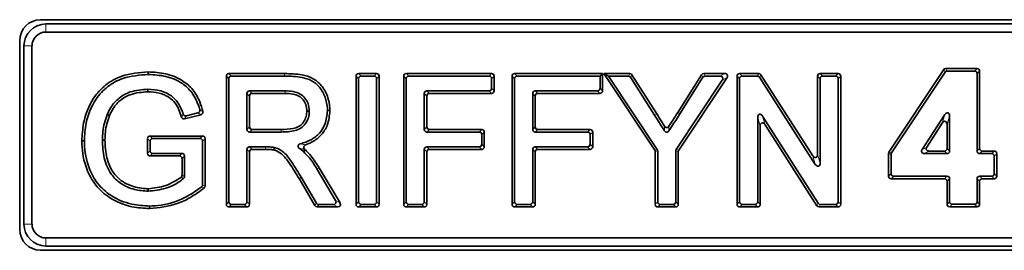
# Model space of a CAD drawing. Header units: millimetres. Extents: x 0 to 1118, y 0 to 864.
# Tile 160 of 200: x 855.88 to 879.57, y 438.56 to 444.1. Entities that reach past the tile are written whole.
import ezdxf

# ---------------------------------------------------------------- set-up
doc = ezdxf.new("R2010")
doc.units = ezdxf.units.MM

msp = doc.modelspace()

# ---------------------------------------------------------------- linework, layer by layer
at = {"color": 7, "linetype": 'Continuous', "lineweight": 35}
for p, q in [((899.587, 444.099), (856.384, 444.099)), ((899.458, 443.997), (856.513, 443.997)), ((899.458, 443.803), (856.513, 443.803)), ((855.884, 443.599), (855.884, 439.062)), ((855.985, 443.47), (855.985, 439.191)), ((856.179, 443.47), (856.179, 439.191)), ((858.977, 442.846), (858.976, 442.785)), ((860.856, 439.666), (860.856, 442.744)), ((860.918, 442.806), (862.254, 442.806)), ((860.979, 442.746), (862.254, 442.746)), ((863.977, 439.666), (863.977, 442.744)), ((864.04, 442.806), (864.47, 442.806)), ((864.1, 442.746), (864.41, 442.746)), ((864.533, 442.744), (864.533, 439.666)), ((865.123, 439.666), (865.123, 442.744)), ((865.186, 442.806), (867.236, 442.806)), ((865.246, 442.746), (867.176, 442.746)), ((867.299, 442.744), (867.299, 442.392)), ((867.731, 439.666), (867.731, 442.744)), ((867.793, 442.806), (869.907, 442.806)), ((867.854, 442.746), (869.846, 442.746)), ((869.907, 442.806), (869.846, 442.746)), ((869.846, 442.746), (869.846, 442.453)), ((869.907, 442.806), (869.907, 442.392)), ((869.935, 442.806), (870.048, 442.746)), ((869.935, 442.806), (870.561, 442.806)), ((871.162, 440.967), (869.935, 442.806)), ((871.223, 440.985), (870.048, 442.746)), ((870.048, 442.746), (870.528, 442.746)), ((870.614, 442.777), (871.211, 441.836)), ((871.714, 441.871), (872.287, 442.777)), ((872.34, 442.806), (872.85, 442.806)), ((872.374, 442.746), (872.736, 442.746)), ((873.144, 439.666), (873.144, 442.744)), ((873.207, 442.806), (873.663, 442.806)), ((873.267, 442.746), (873.63, 442.746)), ((873.716, 442.778), (874.965, 440.832)), ((875.08, 440.866), (875.08, 442.744)), ((875.143, 442.806), (875.573, 442.806)), ((875.203, 442.746), (875.513, 442.746)), ((875.636, 442.744), (875.636, 439.666)), ((878.114, 442.9), (876.798, 440.918)), ((878.146, 442.839), (876.859, 440.9)), ((878.916, 442.928), (878.166, 442.928)), ((878.855, 442.867), (878.198, 442.867)), ((878.918, 440.947), (878.918, 442.804)), ((878.978, 441.008), (878.978, 442.865)), ((860.916, 439.726), (860.916, 442.683)), ((864.038, 439.726), (864.038, 442.683)), ((864.472, 442.683), (864.472, 439.726)), ((865.184, 439.726), (865.184, 442.683)), ((867.238, 442.683), (867.238, 442.453)), ((867.791, 439.726), (867.791, 442.683)), ((870.581, 442.717), (871.16, 441.804)), ((872.788, 442.648), (871.679, 440.985)), ((872.902, 442.709), (871.739, 440.967)), ((871.765, 441.839), (872.321, 442.717)), ((873.205, 439.726), (873.205, 442.683)), ((873.683, 442.717), (875.025, 440.626)), ((875.141, 440.66), (875.141, 442.683)), ((875.575, 442.683), (875.575, 439.726)), ((861.351, 442.328), (861.351, 441.465)), ((862.27, 442.39), (861.414, 442.39)), ((862.269, 442.33), (861.474, 442.33)), ((865.618, 442.328), (865.618, 441.465)), ((867.176, 442.39), (865.681, 442.39)), ((867.236, 442.33), (865.742, 442.33)), ((868.226, 442.328), (868.226, 441.465)), ((869.783, 442.39), (868.289, 442.39)), ((869.844, 442.33), (868.349, 442.33)), ((861.412, 442.267), (861.412, 441.526)), ((865.679, 442.267), (865.679, 441.526)), ((868.287, 442.267), (868.287, 441.526)), ((860.246, 441.818), (859.852, 441.719)), ((860.171, 441.861), (859.893, 441.792)), ((863.348, 441.915), (863.287, 441.915)), ((877.595, 440.981), (878.141, 441.821)), ((873.639, 441.75), (873.639, 439.726)), ((875.098, 439.693), (873.755, 441.784)), ((875.064, 439.632), (873.815, 441.577)), ((877.706, 441.042), (878.08, 441.616)), ((878.195, 441.582), (878.195, 441.008)), ((878.256, 441.787), (878.256, 440.947)), ((861.414, 441.402), (862.176, 441.402)), ((861.474, 441.463), (862.176, 441.463)), ((865.681, 441.402), (866.939, 441.402)), ((865.742, 441.463), (866.999, 441.463)), ((867.001, 441.34), (867.001, 441.109)), ((867.062, 441.4), (867.062, 441.049)), ((868.289, 441.402), (869.546, 441.402)), ((868.349, 441.463), (869.607, 441.463)), ((869.609, 441.34), (869.609, 441.109)), ((869.67, 441.4), (869.67, 441.049)), ((873.7, 441.543), (873.7, 439.666)), ((857.378, 441.19), (857.439, 441.19)), ((858.959, 440.891), (858.959, 441.242)), ((859.02, 440.951), (859.02, 441.182)), ((859.022, 441.305), (860.282, 441.305)), ((859.082, 441.244), (860.221, 441.244)), ((860.284, 441.182), (860.284, 440.135)), ((860.345, 441.242), (860.345, 440.105)), ((859.787, 440.889), (859.082, 440.889)), ((861.351, 440.984), (861.351, 439.726)), ((861.412, 440.923), (861.412, 439.666)), ((861.796, 441.047), (861.414, 441.047)), ((861.796, 440.986), (861.474, 440.986)), ((862.75, 440.979), (862.709, 440.934)), ((862.742, 440.986), (862.75, 440.979)), ((865.618, 440.984), (865.618, 439.726)), ((865.679, 440.923), (865.679, 439.666)), ((866.939, 441.047), (865.681, 441.047)), ((866.999, 440.986), (865.742, 440.986)), ((868.226, 440.984), (868.226, 439.726)), ((868.287, 440.923), (868.287, 439.666)), ((869.546, 441.047), (868.289, 441.047)), ((869.607, 440.986), (868.349, 440.986)), ((871.173, 439.666), (871.173, 440.932)), ((871.233, 439.726), (871.233, 440.951)), ((871.668, 440.951), (871.668, 439.726)), ((871.729, 440.932), (871.729, 439.666)), ((876.788, 440.884), (876.788, 440.343)), ((876.848, 440.866), (876.848, 440.404)), ((878.193, 440.884), (877.647, 440.884)), ((878.133, 440.945), (877.759, 440.945)), ((879.269, 440.884), (878.98, 440.884)), ((879.33, 440.945), (879.041, 440.945)), ((879.393, 440.343), (879.393, 440.882)), ((859.726, 440.828), (859.022, 440.828)), ((859.789, 440.362), (859.789, 440.765)), ((859.849, 440.334), (859.849, 440.826)), ((879.332, 440.404), (879.332, 440.822)), ((863.034, 440.515), (863.483, 439.759)), ((863.086, 440.546), (863.59, 439.698)), ((862.988, 439.634), (862.605, 440.283)), ((863.023, 439.695), (862.657, 440.315)), ((876.85, 440.281), (878.133, 440.281)), ((876.911, 440.341), (878.193, 440.341)), ((878.195, 440.218), (878.195, 439.668)), ((878.256, 440.279), (878.256, 439.729)), ((878.918, 439.729), (878.918, 440.279)), ((878.978, 439.668), (878.978, 440.218)), ((878.98, 440.341), (879.269, 440.341)), ((879.041, 440.281), (879.33, 440.281)), ((861.288, 439.664), (860.979, 439.664)), ((863.429, 439.664), (863.077, 439.664)), ((864.41, 439.664), (864.1, 439.664)), ((865.556, 439.664), (865.246, 439.664)), ((868.163, 439.664), (867.854, 439.664)), ((871.605, 439.664), (871.296, 439.664)), ((873.577, 439.664), (873.267, 439.664)), ((875.513, 439.664), (875.15, 439.664)), ((878.319, 439.666), (878.855, 439.666)), ((859.011, 439.564), (859.01, 439.624)), ((861.349, 439.603), (860.918, 439.603)), ((863.536, 439.603), (863.042, 439.603)), ((864.47, 439.603), (864.04, 439.603)), ((865.616, 439.603), (865.186, 439.603)), ((868.224, 439.603), (867.793, 439.603)), ((871.666, 439.603), (871.235, 439.603)), ((873.637, 439.603), (873.207, 439.603)), ((875.573, 439.603), (875.117, 439.603)), ((878.258, 439.606), (878.916, 439.606)), ((856.513, 438.858), (899.458, 438.858)), ((856.384, 438.562), (899.587, 438.562)), ((856.513, 438.664), (899.458, 438.664))]:
    msp.add_line(p, q, dxfattribs=at)
at = {"color": 7, "linetype": 'Continuous', "lineweight": 18}
for p, q in [((856.513, 443.997), (856.513, 443.803)), ((855.985, 443.47), (856.179, 443.47)), ((860.916, 442.683), (860.856, 442.744)), ((860.918, 442.806), (860.979, 442.746)), ((862.254, 442.806), (862.254, 442.746)), ((864.038, 442.683), (863.977, 442.744)), ((864.04, 442.806), (864.1, 442.746)), ((864.41, 442.746), (864.47, 442.806)), ((864.533, 442.744), (864.472, 442.683)), ((865.184, 442.683), (865.123, 442.744)), ((865.186, 442.806), (865.246, 442.746)), ((867.176, 442.746), (867.236, 442.806)), ((867.299, 442.744), (867.238, 442.683)), ((867.791, 442.683), (867.731, 442.744)), ((867.793, 442.806), (867.854, 442.746)), ((870.528, 442.746), (870.561, 442.806)), ((870.614, 442.777), (870.581, 442.717)), ((872.321, 442.717), (872.287, 442.777)), ((872.34, 442.806), (872.374, 442.746)), ((872.736, 442.746), (872.85, 442.806)), ((873.205, 442.683), (873.144, 442.744)), ((873.207, 442.806), (873.267, 442.746)), ((873.63, 442.746), (873.663, 442.806)), ((873.716, 442.778), (873.683, 442.717)), ((875.141, 442.683), (875.08, 442.744)), ((875.143, 442.806), (875.203, 442.746)), ((875.513, 442.746), (875.573, 442.806)), ((875.636, 442.744), (875.575, 442.683)), ((878.146, 442.839), (878.114, 442.9)), ((878.166, 442.928), (878.198, 442.867)), ((878.855, 442.867), (878.916, 442.928)), ((878.978, 442.865), (878.918, 442.804)), ((872.902, 442.709), (872.788, 442.648)), ((861.412, 442.267), (861.351, 442.328)), ((861.414, 442.39), (861.474, 442.33)), ((865.679, 442.267), (865.618, 442.328)), ((865.681, 442.39), (865.742, 442.33)), ((867.236, 442.33), (867.176, 442.39)), ((867.238, 442.453), (867.299, 442.392)), ((868.287, 442.267), (868.226, 442.328)), ((868.289, 442.39), (868.349, 442.33)), ((869.844, 442.33), (869.783, 442.39)), ((869.846, 442.453), (869.907, 442.392)), ((871.211, 441.836), (871.16, 441.804)), ((871.714, 441.871), (871.765, 441.839)), ((878.08, 441.616), (878.141, 441.821)), ((873.7, 441.543), (873.639, 441.75)), ((873.755, 441.784), (873.815, 441.577)), ((878.256, 441.787), (878.195, 441.582)), ((861.351, 441.465), (861.412, 441.526)), ((861.474, 441.463), (861.414, 441.402)), ((865.618, 441.465), (865.679, 441.526)), ((865.742, 441.463), (865.681, 441.402)), ((866.939, 441.402), (866.999, 441.463)), ((867.062, 441.4), (867.001, 441.34)), ((868.226, 441.465), (868.287, 441.526)), ((868.349, 441.463), (868.289, 441.402)), ((869.546, 441.402), (869.607, 441.463)), ((869.67, 441.4), (869.609, 441.34)), ((859.02, 441.182), (858.959, 441.242)), ((859.022, 441.305), (859.082, 441.244)), ((860.221, 441.244), (860.282, 441.305)), ((860.345, 441.242), (860.284, 441.182)), ((867.001, 441.109), (867.062, 441.049)), ((869.609, 441.109), (869.67, 441.049)), ((858.959, 440.891), (859.02, 440.951)), ((859.082, 440.889), (859.022, 440.828)), ((859.726, 440.828), (859.787, 440.889)), ((861.412, 440.923), (861.351, 440.984)), ((861.414, 441.047), (861.474, 440.986)), ((861.796, 440.986), (861.796, 441.047)), ((865.679, 440.923), (865.618, 440.984)), ((865.681, 441.047), (865.742, 440.986)), ((866.999, 440.986), (866.939, 441.047)), ((868.287, 440.923), (868.226, 440.984)), ((868.289, 441.047), (868.349, 440.986)), ((869.607, 440.986), (869.546, 441.047)), ((871.162, 440.967), (871.223, 440.985)), ((871.233, 440.951), (871.173, 440.932)), ((871.729, 440.932), (871.668, 440.951)), ((871.679, 440.985), (871.739, 440.967)), ((875.08, 440.866), (875.141, 440.66)), ((876.848, 440.866), (876.788, 440.884)), ((876.798, 440.918), (876.859, 440.9)), ((877.595, 440.981), (877.706, 441.042)), ((877.759, 440.945), (877.647, 440.884)), ((878.193, 440.884), (878.133, 440.945)), ((878.195, 441.008), (878.256, 440.947)), ((878.918, 440.947), (878.978, 441.008)), ((879.041, 440.945), (878.98, 440.884)), ((879.269, 440.884), (879.33, 440.945)), ((879.393, 440.882), (879.332, 440.822)), ((859.849, 440.826), (859.789, 440.765)), ((875.025, 440.626), (874.965, 440.832)), ((876.788, 440.343), (876.848, 440.404)), ((879.332, 440.404), (879.393, 440.343)), ((876.911, 440.341), (876.85, 440.281)), ((878.133, 440.281), (878.193, 440.341)), ((878.256, 440.279), (878.195, 440.218)), ((878.978, 440.218), (878.918, 440.279)), ((878.98, 440.341), (879.041, 440.281)), ((879.33, 440.281), (879.269, 440.341)), ((860.856, 439.666), (860.916, 439.726)), ((860.979, 439.664), (860.918, 439.603)), ((861.349, 439.603), (861.288, 439.664)), ((861.351, 439.726), (861.412, 439.666)), ((862.988, 439.634), (863.023, 439.695)), ((863.077, 439.664), (863.042, 439.603)), ((863.536, 439.603), (863.429, 439.664)), ((863.483, 439.759), (863.59, 439.698)), ((863.977, 439.666), (864.038, 439.726)), ((864.1, 439.664), (864.04, 439.603)), ((864.47, 439.603), (864.41, 439.664)), ((864.472, 439.726), (864.533, 439.666)), ((865.123, 439.666), (865.184, 439.726)), ((865.246, 439.664), (865.186, 439.603)), ((865.616, 439.603), (865.556, 439.664)), ((865.618, 439.726), (865.679, 439.666)), ((867.731, 439.666), (867.791, 439.726)), ((867.854, 439.664), (867.793, 439.603)), ((868.224, 439.603), (868.163, 439.664)), ((868.226, 439.726), (868.287, 439.666)), ((871.173, 439.666), (871.233, 439.726)), ((871.296, 439.664), (871.235, 439.603)), ((871.666, 439.603), (871.605, 439.664)), ((871.668, 439.726), (871.729, 439.666)), ((873.144, 439.666), (873.205, 439.726)), ((873.267, 439.664), (873.207, 439.603)), ((873.637, 439.603), (873.577, 439.664)), ((873.639, 439.726), (873.7, 439.666)), ((875.064, 439.632), (875.098, 439.693)), ((875.15, 439.664), (875.117, 439.603)), ((875.573, 439.603), (875.513, 439.664)), ((875.575, 439.726), (875.636, 439.666)), ((878.195, 439.668), (878.256, 439.729)), ((878.319, 439.666), (878.258, 439.606)), ((878.916, 439.606), (878.855, 439.666)), ((878.918, 439.729), (878.978, 439.668)), ((855.985, 439.191), (856.179, 439.191)), ((856.513, 438.664), (856.513, 438.858))]:
    msp.add_line(p, q, dxfattribs=at)
at = {"color": 7, "linetype": 'Continuous', "lineweight": 35, "flags": 128}
for points in [[(858.968, 442.369), (858.968, 442.387), (858.968, 442.405), (858.968, 442.43)], [(858.045, 441.798), (858.028, 441.805), (858.011, 441.812), (857.989, 441.821)], [(862.792, 441.906), (862.81, 441.906), (862.828, 441.906), (862.852, 441.906)], [(857.934, 441.205), (857.916, 441.206), (857.898, 441.206), (857.874, 441.206)], [(861.996, 440.974), (862.003, 441.003), (862.01, 441.033)], [(858.974, 440.041), (858.974, 440.022), (858.974, 440.004), (858.974, 439.98)]]:
    msp.add_lwpolyline(points, dxfattribs=at)
at = {"color": 7, "linetype": 'Continuous', "lineweight": 18, "flags": 128}
for points in [[(862.269, 442.33), (862.269, 442.348), (862.269, 442.366), (862.27, 442.39)], [(862.176, 441.463), (862.176, 441.445), (862.176, 441.427), (862.176, 441.402)], [(863.086, 440.546), (863.07, 440.536), (863.055, 440.527), (863.034, 440.515)], [(862.605, 440.283), (862.621, 440.293), (862.636, 440.302), (862.657, 440.315)], [(860.284, 440.135), (860.316, 440.119), (860.338, 440.108), (860.345, 440.105)]]:
    msp.add_lwpolyline(points, dxfattribs=at)
at = {"color": 7, "linetype": 'Continuous', "lineweight": 35}
for centre, radius, start, end in [((856.384, 443.599), 0.5, 90, 180), ((856.513, 443.47), 0.527, 90, 180), ((856.513, 443.47), 0.333, 90, 180), ((856.513, 439.191), 0.527, 180, 270), ((856.513, 439.191), 0.333, 180, 270), ((856.384, 439.062), 0.5, 180, 270)]:
    msp.add_arc(centre, radius, start, end, dxfattribs=at)
for centre, major_axis, ratio, start_param, end_param in [((860.927, 442.736), (0.053, -0.053), 0.889126, 2.414818, 3.868368), ((860.987, 442.675), (0.053, -0.053), 0.889126, 2.414818, 3.868368), ((864.048, 442.736), (0.053, -0.053), 0.889126, 2.414818, 3.868368), ((864.109, 442.675), (0.053, -0.053), 0.889126, 2.414818, 3.868368), ((864.401, 442.675), (-0.053, -0.053), 0.889126, 2.414818, 3.868368), ((864.462, 442.736), (-0.053, -0.053), 0.889126, 2.414818, 3.868368), ((865.194, 442.736), (0.053, -0.053), 0.889126, 2.414818, 3.868368), ((865.255, 442.675), (0.053, -0.053), 0.889126, 2.414818, 3.868368), ((867.167, 442.675), (-0.053, -0.053), 0.889126, 2.414818, 3.868368), ((867.228, 442.736), (-0.053, -0.053), 0.889126, 2.414818, 3.868368), ((867.802, 442.736), (0.053, -0.053), 0.889126, 2.414818, 3.868368), ((867.862, 442.675), (0.053, -0.053), 0.889126, 2.414818, 3.868368), ((870.523, 442.675), (-0.0348, -0.0633), 0.923502, 2.671709, 3.611477), ((870.557, 442.736), (-0.0348, -0.0633), 0.923502, 2.671709, 3.611477), ((872.345, 442.736), (0.0348, -0.0632), 0.923468, 2.671295, 3.61189), ((872.378, 442.675), (0.0348, -0.0632), 0.923468, 2.671295, 3.61189), ((872.721, 442.675), (-0.0743, -0.0397), 0.791677, 2.164973, 4.118212), ((872.834, 442.736), (-0.0743, -0.0397), 0.791677, 2.164973, 4.118212), ((873.215, 442.736), (0.053, -0.053), 0.889126, 2.414818, 3.868368), ((873.276, 442.675), (0.053, -0.053), 0.889126, 2.414818, 3.868368), ((873.625, 442.675), (-0.0346, -0.0633), 0.923708, 2.674271, 3.608914), ((873.658, 442.736), (-0.0346, -0.0633), 0.923708, 2.674271, 3.608914), ((875.151, 442.736), (0.053, -0.053), 0.889126, 2.414818, 3.868368), ((875.212, 442.675), (0.053, -0.053), 0.889126, 2.414818, 3.868368), ((875.504, 442.675), (-0.053, -0.053), 0.889126, 2.414818, 3.868368), ((875.565, 442.736), (-0.053, -0.053), 0.889126, 2.414818, 3.868368), ((878.17, 442.857), (0.0341, -0.0636), 0.924271, 2.681379, 3.601806), ((878.203, 442.796), (0.0341, -0.0636), 0.924271, 2.681379, 3.601806), ((878.847, 442.796), (-0.053, -0.053), 0.889126, 2.414818, 3.868368), ((878.907, 442.857), (-0.053, -0.053), 0.889126, 2.414818, 3.868368), ((861.422, 442.319), (0.053, -0.053), 0.889126, 2.414818, 3.868368), ((861.483, 442.259), (0.053, -0.053), 0.889126, 2.414818, 3.868368), ((865.689, 442.319), (0.053, -0.053), 0.889126, 2.414818, 3.868368), ((865.75, 442.259), (0.053, -0.053), 0.889126, 2.414818, 3.868368), ((867.167, 442.461), (-0.053, 0.053), 0.889126, 2.414818, 3.868368), ((867.228, 442.401), (-0.053, 0.053), 0.889126, 2.414818, 3.868368), ((868.297, 442.319), (0.053, -0.053), 0.889126, 2.414818, 3.868368), ((868.358, 442.259), (0.053, -0.053), 0.889126, 2.414818, 3.868368), ((869.775, 442.461), (-0.053, 0.053), 0.889126, 2.414818, 3.868368), ((869.836, 442.401), (-0.053, 0.053), 0.889126, 2.414818, 3.868368), ((873.71, 441.722), (0.031, -0.105), 0.611867, 2.017961, 4.265224), ((878.185, 441.759), (-0.031, -0.104), 0.615738, 2.019794, 4.263392), ((873.771, 441.515), (0.031, -0.105), 0.611867, 2.017961, 4.265224), ((878.124, 441.554), (-0.031, -0.104), 0.615738, 2.019794, 4.263392), ((861.422, 441.473), (0.053, 0.053), 0.889126, 2.414818, 3.868368), ((861.483, 441.534), (0.053, 0.053), 0.889126, 2.414818, 3.868368), ((865.689, 441.473), (0.053, 0.053), 0.889126, 2.414818, 3.868368), ((865.75, 441.534), (0.053, 0.053), 0.889126, 2.414818, 3.868368), ((866.93, 441.331), (-0.053, -0.053), 0.889126, 2.414818, 3.868368), ((866.991, 441.392), (-0.053, -0.053), 0.889126, 2.414818, 3.868368), ((868.297, 441.473), (0.053, 0.053), 0.889126, 2.414818, 3.868368), ((868.358, 441.534), (0.053, 0.053), 0.889126, 2.414818, 3.868368), ((869.538, 441.331), (-0.053, -0.053), 0.889126, 2.414818, 3.868368), ((869.599, 441.392), (-0.053, -0.053), 0.889126, 2.414818, 3.868368), ((859.03, 441.234), (0.053, -0.053), 0.889126, 2.414818, 3.868368), ((859.091, 441.173), (0.053, -0.053), 0.889126, 2.414818, 3.868368), ((860.213, 441.173), (-0.053, -0.053), 0.889126, 2.414818, 3.868368), ((860.274, 441.234), (-0.053, -0.053), 0.889126, 2.414818, 3.868368), ((866.93, 441.118), (-0.053, 0.053), 0.889126, 2.414818, 3.868368), ((869.538, 441.118), (-0.053, 0.053), 0.889126, 2.414818, 3.868368), ((859.03, 440.899), (0.053, 0.053), 0.889126, 2.414818, 3.868368), ((859.091, 440.96), (0.053, 0.053), 0.889126, 2.414818, 3.868368), ((859.778, 440.818), (-0.053, -0.053), 0.889126, 2.414818, 3.868368), ((861.422, 440.976), (0.053, -0.053), 0.889126, 2.414818, 3.868368), ((861.483, 440.915), (0.053, -0.053), 0.889126, 2.414818, 3.868368), ((865.689, 440.976), (0.053, -0.053), 0.889126, 2.414818, 3.868368), ((865.75, 440.915), (0.053, -0.053), 0.889126, 2.414818, 3.868368), ((866.991, 441.057), (-0.053, 0.053), 0.889126, 2.414818, 3.868368), ((868.297, 440.976), (0.053, -0.053), 0.889126, 2.414818, 3.868368), ((868.358, 440.915), (0.053, -0.053), 0.889126, 2.414818, 3.868368), ((869.599, 441.057), (-0.053, 0.053), 0.889126, 2.414818, 3.868368), ((871.102, 440.93), (-0.0683, -0.0207), 0.934686, 2.865577, 3.417608), ((871.162, 440.948), (-0.0683, -0.0207), 0.934686, 2.865577, 3.417608), ((871.739, 440.948), (0.0683, -0.0207), 0.934686, 2.865577, 3.417608), ((871.8, 440.93), (0.0683, -0.0207), 0.934686, 2.865577, 3.417608), ((875.009, 440.895), (-0.031, 0.105), 0.611867, 2.017961, 4.265224), ((876.859, 440.881), (0.0683, -0.0206), 0.934726, 2.866635, 3.416551), ((876.919, 440.863), (0.0683, -0.0206), 0.934726, 2.866635, 3.416551), ((877.662, 440.955), (0.0737, 0.04), 0.794865, 2.169605, 4.11358), ((877.774, 441.016), (0.0737, 0.04), 0.794865, 2.169605, 4.11358), ((878.124, 441.016), (-0.053, 0.053), 0.889126, 2.414818, 3.868368), ((878.185, 440.955), (-0.053, 0.053), 0.889126, 2.414818, 3.868368), ((878.989, 440.955), (0.053, 0.053), 0.889126, 2.414818, 3.868368), ((879.049, 441.016), (0.053, 0.053), 0.889126, 2.414818, 3.868368), ((879.261, 440.813), (-0.053, -0.053), 0.889126, 2.414818, 3.868368), ((879.322, 440.874), (-0.053, -0.053), 0.889126, 2.414818, 3.868368), ((859.718, 440.757), (-0.053, -0.053), 0.889126, 2.414818, 3.868368), ((875.07, 440.688), (-0.031, 0.105), 0.611867, 2.017961, 4.265224), ((876.919, 440.412), (0.053, 0.053), 0.889126, 2.414818, 3.868368), ((879.261, 440.412), (-0.053, 0.053), 0.889126, 2.414818, 3.868368), ((876.859, 440.352), (0.053, 0.053), 0.889126, 2.414818, 3.868368), ((878.124, 440.21), (-0.053, -0.053), 0.889126, 2.414818, 3.868368), ((878.185, 440.27), (-0.053, -0.053), 0.889126, 2.414818, 3.868368), ((878.989, 440.27), (0.053, -0.053), 0.889126, 2.414818, 3.868368), ((879.049, 440.21), (0.053, -0.053), 0.889126, 2.414818, 3.868368), ((879.322, 440.352), (-0.053, 0.053), 0.889126, 2.414818, 3.868368), ((860.927, 439.674), (0.053, 0.053), 0.889126, 2.414818, 3.868368), ((860.987, 439.735), (0.053, 0.053), 0.889126, 2.414818, 3.868368), ((861.28, 439.735), (-0.053, 0.053), 0.889126, 2.414818, 3.868368), ((861.341, 439.674), (-0.053, 0.053), 0.889126, 2.414818, 3.868368), ((863.082, 439.735), (0.0358, 0.0628), 0.922269, 2.656871, 3.626314), ((863.415, 439.735), (-0.0719, 0.0409), 0.805373, 2.185832, 4.097353), ((863.521, 439.674), (-0.0719, 0.0409), 0.805373, 2.185832, 4.097353), ((864.048, 439.674), (0.053, 0.053), 0.889126, 2.414818, 3.868368), ((864.109, 439.735), (0.053, 0.053), 0.889126, 2.414818, 3.868368), ((864.401, 439.735), (-0.053, 0.053), 0.889126, 2.414818, 3.868368), ((864.462, 439.674), (-0.053, 0.053), 0.889126, 2.414818, 3.868368), ((865.194, 439.674), (0.053, 0.053), 0.889126, 2.414818, 3.868368), ((865.255, 439.735), (0.053, 0.053), 0.889126, 2.414818, 3.868368), ((865.547, 439.735), (-0.053, 0.053), 0.889126, 2.414818, 3.868368), ((865.608, 439.674), (-0.053, 0.053), 0.889126, 2.414818, 3.868368), ((867.802, 439.674), (0.053, 0.053), 0.889126, 2.414818, 3.868368), ((867.862, 439.735), (0.053, 0.053), 0.889126, 2.414818, 3.868368), ((868.155, 439.735), (-0.053, 0.053), 0.889126, 2.414818, 3.868368), ((868.216, 439.674), (-0.053, 0.053), 0.889126, 2.414818, 3.868368), ((871.244, 439.674), (0.053, 0.053), 0.889126, 2.414818, 3.868368), ((871.304, 439.735), (0.053, 0.053), 0.889126, 2.414818, 3.868368), ((871.597, 439.735), (-0.053, 0.053), 0.889126, 2.414818, 3.868368), ((871.658, 439.674), (-0.053, 0.053), 0.889126, 2.414818, 3.868368), ((873.215, 439.674), (0.053, 0.053), 0.889126, 2.414818, 3.868368), ((873.276, 439.735), (0.053, 0.053), 0.889126, 2.414818, 3.868368), ((873.568, 439.735), (-0.053, 0.053), 0.889126, 2.414818, 3.868368), ((873.629, 439.674), (-0.053, 0.053), 0.889126, 2.414818, 3.868368), ((875.155, 439.735), (0.0346, 0.0633), 0.923708, 2.674271, 3.608914), ((875.504, 439.735), (-0.053, 0.053), 0.889126, 2.414818, 3.868368), ((875.565, 439.674), (-0.053, 0.053), 0.889126, 2.414818, 3.868368), ((878.266, 439.677), (0.053, 0.053), 0.889126, 2.414818, 3.868368), ((878.327, 439.737), (0.053, 0.053), 0.889126, 2.414818, 3.868368), ((878.847, 439.737), (-0.053, 0.053), 0.889126, 2.414818, 3.868368), ((878.907, 439.677), (-0.053, 0.053), 0.889126, 2.414818, 3.868368), ((863.047, 439.674), (0.0358, 0.0628), 0.922269, 2.656871, 3.626314), ((875.122, 439.674), (0.0346, 0.0633), 0.923708, 2.674271, 3.608914)]:
    msp.add_ellipse(centre, major_axis=major_axis, ratio=ratio, start_param=start_param, end_param=end_param, dxfattribs=at)
for points, knots in [([(857.378, 441.19), (857.387, 441.332), (857.409, 441.689), (857.599, 442.171), (857.939, 442.554), (858.397, 442.798), (858.76, 442.828), (858.977, 442.846)], [0, 0, 0, 0, 0.165129, 0.41349, 0.58211, 0.750794, 1, 1, 1, 1]), ([(857.439, 441.19), (857.448, 441.333), (857.47, 441.682), (857.657, 442.148), (857.985, 442.511), (858.423, 442.74), (858.769, 442.769), (858.976, 442.785)], [0, 0, 0, 0, 0.171472, 0.419968, 0.586029, 0.752061, 1, 1, 1, 1]), ([(858.976, 442.785), (859.119, 442.777), (859.406, 442.759), (859.776, 442.606), (860.057, 442.342), (860.166, 442.104), (860.21, 441.959), (860.216, 441.94)], [0, 0, 0, 0, 0.263328, 0.528835, 0.719945, 0.962909, 1, 1, 1, 1]), ([(858.977, 442.846), (859.119, 442.838), (859.406, 442.821), (859.783, 442.67), (860.064, 442.428), (860.213, 442.159), (860.268, 441.974), (860.291, 441.896)], [0, 0, 0, 0, 0.2420545, 0.485858, 0.6735349, 0.8605956, 1, 1, 1, 1]), ([(862.254, 442.806), (862.396, 442.803), (862.627, 442.797), (862.939, 442.707), (863.156, 442.525), (863.3, 442.271), (863.344, 442.054), (863.347, 441.935), (863.348, 441.915)], [0, 0, 0, 0, 0.265069, 0.428553, 0.593847, 0.778993, 0.962916, 1, 1, 1, 1]), ([(862.254, 442.746), (862.396, 442.742), (862.619, 442.737), (862.915, 442.649), (863.113, 442.479), (863.245, 442.242), (863.283, 442.04), (863.287, 441.931), (863.287, 441.915)], [0, 0, 0, 0, 0.281637, 0.43999, 0.599985, 0.784276, 0.967116, 1, 1, 1, 1]), ([(858.968, 442.43), (858.824, 442.419), (858.578, 442.402), (858.267, 442.232), (858.087, 442.028), (858.016, 441.879), (857.989, 441.821)], [0, 0, 0, 0, 0.349825, 0.596172, 0.843552, 1, 1, 1, 1]), ([(858.968, 442.369), (858.824, 442.358), (858.583, 442.34), (858.288, 442.169), (858.13, 441.98), (858.067, 441.846), (858.045, 441.798)], [0, 0, 0, 0, 0.372112, 0.61753, 0.863739, 1, 1, 1, 1]), ([(859.818, 441.833), (859.783, 441.928), (859.722, 442.095), (859.527, 442.292), (859.271, 442.408), (859.072, 442.422), (858.968, 442.43)], [0, 0, 0, 0, 0.268088, 0.46964, 0.722667, 1, 1, 1, 1]), ([(859.777, 441.761), (859.738, 441.88), (859.679, 442.062), (859.469, 442.254), (859.239, 442.351), (859.058, 442.363), (858.968, 442.369)], [0, 0, 0, 0, 0.33536, 0.509988, 0.755661, 1, 1, 1, 1]), ([(862.792, 441.906), (862.787, 441.959), (862.779, 442.057), (862.706, 442.182), (862.599, 442.274), (862.446, 442.323), (862.332, 442.327), (862.269, 442.33)], [0, 0, 0, 0, 0.210298, 0.380944, 0.55175, 0.754375, 1, 1, 1, 1]), ([(862.852, 441.906), (862.847, 441.967), (862.838, 442.079), (862.753, 442.222), (862.63, 442.327), (862.46, 442.383), (862.336, 442.388), (862.27, 442.39)], [0, 0, 0, 0, 0.21286, 0.388689, 0.564689, 0.769402, 1, 1, 1, 1]), ([(857.989, 441.821), (857.965, 441.754), (857.918, 441.622), (857.881, 441.415), (857.876, 441.276), (857.874, 441.206)], [0, 0, 0, 0, 0.338671, 0.666806, 1, 1, 1, 1]), ([(858.045, 441.798), (858.021, 441.731), (857.976, 441.603), (857.941, 441.403), (857.937, 441.272), (857.934, 441.205)], [0, 0, 0, 0, 0.351353, 0.673314, 1, 1, 1, 1]), ([(859.818, 441.833), (859.821, 441.826), (859.827, 441.813), (859.843, 441.798), (859.862, 441.79), (859.88, 441.789), (859.89, 441.791), (859.893, 441.792)], [0, 0, 0, 0, 0.228444, 0.45746, 0.674875, 0.888742, 1, 1, 1, 1]), ([(860.171, 441.861), (860.178, 441.864), (860.191, 441.869), (860.207, 441.884), (860.217, 441.903), (860.219, 441.922), (860.217, 441.934), (860.216, 441.94)], [0, 0, 0, 0, 0.215476, 0.43159, 0.634442, 0.831467, 1, 1, 1, 1]), ([(860.291, 441.896), (860.293, 441.888), (860.295, 441.874), (860.29, 441.853), (860.278, 441.835), (860.263, 441.823), (860.251, 441.82), (860.246, 441.818)], [0, 0, 0, 0, 0.216657, 0.433945, 0.63814, 0.836711, 1, 1, 1, 1]), ([(862.176, 441.463), (862.273, 441.465), (862.415, 441.468), (862.595, 441.525), (862.703, 441.614), (862.77, 441.74), (862.79, 441.842), (862.791, 441.898), (862.792, 441.906)], [0, 0, 0, 0, 0.334293, 0.488755, 0.644875, 0.80699, 0.97246, 1, 1, 1, 1]), ([(862.176, 441.402), (862.289, 441.405), (862.452, 441.408), (862.652, 441.487), (862.766, 441.597), (862.838, 441.743), (862.848, 441.852), (862.852, 441.906)], [0, 0, 0, 0, 0.348454, 0.503962, 0.660748, 0.832776, 1, 1, 1, 1]), ([(863.287, 441.915), (863.276, 441.804), (863.258, 441.607), (863.103, 441.366), (862.894, 441.2), (862.724, 441.146), (862.635, 441.119)], [0, 0, 0, 0, 0.296114, 0.523384, 0.751304, 1, 1, 1, 1]), ([(863.348, 441.915), (863.336, 441.796), (863.316, 441.584), (863.148, 441.324), (862.956, 441.171), (862.816, 441.115), (862.762, 441.093)], [0, 0, 0, 0, 0.329061, 0.582515, 0.836625, 1, 1, 1, 1]), ([(871.16, 441.804), (871.198, 441.744), (871.266, 441.638), (871.345, 441.512), (871.387, 441.447), (871.399, 441.428)], [0, 0, 0, 0, 0.478376, 0.849926, 1, 1, 1, 1]), ([(871.211, 441.836), (871.251, 441.773), (871.314, 441.675), (871.376, 441.577), (871.399, 441.541)], [0, 0, 0, 0, 0.640762, 1, 1, 1, 1]), ([(871.504, 441.428), (871.525, 441.46), (871.579, 441.545), (871.666, 441.682), (871.732, 441.786), (871.765, 441.839)], [0, 0, 0, 0, 0.234716, 0.617357, 1, 1, 1, 1]), ([(871.505, 441.541), (871.525, 441.573), (871.595, 441.683), (871.664, 441.793), (871.714, 441.871)], [0, 0, 0, 0, 0.292477, 1, 1, 1, 1]), ([(859.852, 441.719), (859.845, 441.718), (859.831, 441.715), (859.81, 441.721), (859.793, 441.733), (859.782, 441.748), (859.779, 441.757), (859.777, 441.761)], [0, 0, 0, 0, 0.227122, 0.454822, 0.670793, 0.882995, 1, 1, 1, 1]), ([(871.399, 441.541), (871.404, 441.535), (871.413, 441.522), (871.434, 441.511), (871.456, 441.509), (871.475, 441.514), (871.492, 441.525), (871.5, 441.535), (871.505, 441.541)], [0, 0, 0, 0, 0.185906, 0.3728815, 0.5357449, 0.6822199, 0.831642, 1, 1, 1, 1]), ([(871.504, 441.428), (871.5, 441.422), (871.49, 441.409), (871.469, 441.398), (871.447, 441.396), (871.428, 441.401), (871.411, 441.412), (871.403, 441.422), (871.399, 441.428)], [0, 0, 0, 0, 0.185893, 0.372856, 0.535697, 0.682126, 0.831488, 1, 1, 1, 1]), ([(859.011, 439.564), (858.868, 439.572), (858.532, 439.592), (858.069, 439.779), (857.695, 440.111), (857.453, 440.558), (857.383, 440.937), (857.379, 441.164), (857.378, 441.19)], [0, 0, 0, 0, 0.1652826, 0.3894915, 0.5626945, 0.7357745, 0.9702551, 1, 1, 1, 1]), ([(859.01, 439.624), (858.868, 439.633), (858.54, 439.653), (858.094, 439.836), (857.739, 440.155), (857.509, 440.586), (857.443, 440.948), (857.44, 441.167), (857.439, 441.19)], [0, 0, 0, 0, 0.171653, 0.393909, 0.565282, 0.736471, 0.97206, 1, 1, 1, 1]), ([(857.874, 441.206), (857.881, 441.063), (857.894, 440.775), (858.049, 440.406), (858.316, 440.145), (858.63, 440.007), (858.864, 439.989), (858.974, 439.98)], [0, 0, 0, 0, 0.229966, 0.46281, 0.623057, 0.823122, 1, 1, 1, 1]), ([(857.934, 441.205), (857.941, 441.062), (857.954, 440.806), (858.085, 440.477), (858.283, 440.249), (858.561, 440.098), (858.802, 440.046), (858.952, 440.041), (858.974, 440.041)], [0, 0, 0, 0, 0.242372, 0.432695, 0.589101, 0.745564, 0.962131, 1, 1, 1, 1]), ([(862.616, 441.005), (862.607, 441.012), (862.593, 441.024), (862.582, 441.046), (862.58, 441.066), (862.585, 441.083), (862.596, 441.099), (862.613, 441.112), (862.628, 441.116), (862.635, 441.119)], [0, 0, 0, 0, 0.220715, 0.350774, 0.481779, 0.593729, 0.700909, 0.853506, 1, 1, 1, 1]), ([(862.762, 441.093), (862.754, 441.09), (862.74, 441.083), (862.725, 441.067), (862.717, 441.048), (862.716, 441.028), (862.722, 441.01), (862.732, 440.996), (862.739, 440.989), (862.742, 440.986)], [0, 0, 0, 0, 0.184037, 0.338998, 0.494715, 0.632452, 0.768452, 0.919288, 1, 1, 1, 1]), ([(862.01, 441.033), (861.975, 441.037), (861.922, 441.044), (861.85, 441.047), (861.814, 441.047), (861.796, 441.047)], [0, 0, 0, 0, 0.497513, 0.748614, 1, 1, 1, 1]), ([(861.996, 440.974), (861.978, 440.976), (861.943, 440.982), (861.876, 440.985), (861.827, 440.986), (861.796, 440.986)], [0, 0, 0, 0, 0.265881, 0.53161, 1, 1, 1, 1]), ([(862.605, 440.283), (862.531, 440.404), (862.411, 440.599), (862.244, 440.838), (862.1, 440.941), (862.019, 440.966), (861.996, 440.974)], [0, 0, 0, 0, 0.452337, 0.729416, 0.923268, 1, 1, 1, 1]), ([(862.657, 440.315), (862.583, 440.435), (862.456, 440.642), (862.274, 440.902), (862.109, 441.002), (862.027, 441.028), (862.01, 441.033)], [0, 0, 0, 0, 0.4306595, 0.7397201, 0.9478698, 1, 1, 1, 1]), ([(862.616, 441.005), (862.624, 441), (862.656, 440.979), (862.686, 440.954), (862.709, 440.934)], [0, 0, 0, 0, 0.234026, 1, 1, 1, 1]), ([(862.709, 440.934), (862.759, 440.884), (862.846, 440.795), (862.951, 440.651), (863.006, 440.56), (863.034, 440.515)], [0, 0, 0, 0, 0.4001938, 0.699183, 1, 1, 1, 1]), ([(862.75, 440.979), (862.8, 440.929), (862.889, 440.838), (862.998, 440.69), (863.057, 440.594), (863.086, 440.546)], [0, 0, 0, 0, 0.387316, 0.692659, 1, 1, 1, 1]), ([(858.974, 440.041), (859.119, 440.056), (859.404, 440.085), (859.646, 440.238), (859.765, 440.313)], [0, 0, 0, 0, 0.508106, 1, 1, 1, 1]), ([(858.974, 439.98), (859.117, 439.996), (859.403, 440.028), (859.685, 440.17), (859.812, 440.273), (859.827, 440.286)], [0, 0, 0, 0, 0.467538, 0.934736, 1, 1, 1, 1]), ([(859.765, 440.313), (859.77, 440.318), (859.781, 440.328), (859.788, 440.346), (859.788, 440.358), (859.789, 440.362)], [0, 0, 0, 0, 0.376984, 0.754222, 1, 1, 1, 1]), ([(859.849, 440.334), (859.849, 440.327), (859.847, 440.312), (859.838, 440.296), (859.83, 440.289), (859.827, 440.286)], [0, 0, 0, 0, 0.387828, 0.775897, 1, 1, 1, 1]), ([(860.259, 440.085), (860.152, 440.009), (859.86, 439.801), (859.422, 439.643), (859.103, 439.629), (859.01, 439.624)], [0, 0, 0, 0, 0.292413, 0.794326, 1, 1, 1, 1]), ([(860.32, 440.055), (860.213, 439.978), (860.012, 439.831), (859.58, 439.623), (859.237, 439.587), (859.011, 439.564)], [0, 0, 0, 0, 0.278031, 0.525514, 1, 1, 1, 1]), ([(860.259, 440.085), (860.265, 440.09), (860.275, 440.1), (860.283, 440.118), (860.284, 440.13), (860.284, 440.135)], [0, 0, 0, 0, 0.366077, 0.732426, 1, 1, 1, 1]), ([(860.345, 440.105), (860.344, 440.098), (860.343, 440.084), (860.333, 440.067), (860.324, 440.059), (860.32, 440.055)], [0, 0, 0, 0, 0.366553, 0.733378, 1, 1, 1, 1])]:
    msp.add_open_spline(points, degree=3, knots=knots, dxfattribs=at)
at = {"color": 7, "linetype": 'Continuous', "lineweight": 18}
for points, knots in [([(859.777, 441.761), (859.78, 441.765), (859.785, 441.775), (859.796, 441.794), (859.807, 441.813), (859.815, 441.828), (859.818, 441.833)], [0, 0, 0, 0, 0.179089, 0.402873, 0.779696, 1, 1, 1, 1]), ([(860.246, 441.818), (860.245, 441.818), (860.236, 441.824), (860.217, 441.835), (860.193, 441.849), (860.177, 441.858), (860.171, 441.861)], [0, 0, 0, 0, 0.031621, 0.386143, 0.740665, 1, 1, 1, 1]), ([(860.216, 441.94), (860.222, 441.936), (860.238, 441.927), (860.263, 441.912), (860.282, 441.901), (860.291, 441.896)], [0, 0, 0, 0, 0.25955, 0.614121, 1, 1, 1, 1]), ([(859.893, 441.792), (859.89, 441.786), (859.882, 441.772), (859.869, 441.747), (859.858, 441.729), (859.852, 441.719)], [0, 0, 0, 0, 0.220461, 0.59734, 1, 1, 1, 1]), ([(871.399, 441.428), (871.399, 441.452), (871.399, 441.485), (871.399, 441.523), (871.399, 441.537), (871.399, 441.541)], [0, 0, 0, 0, 0.62049, 0.888793, 1, 1, 1, 1]), ([(871.505, 441.541), (871.505, 441.518), (871.505, 441.49), (871.504, 441.453), (871.504, 441.438), (871.504, 441.428)], [0, 0, 0, 0, 0.620249, 0.732016, 1, 1, 1, 1]), ([(862.635, 441.119), (862.635, 441.119), (862.64, 441.118), (862.673, 441.112), (862.716, 441.103), (862.751, 441.095), (862.762, 441.093)], [0, 0, 0, 0, 0.0000949, 0.1050094, 0.737233, 1, 1, 1, 1]), ([(862.742, 440.986), (862.731, 440.988), (862.695, 440.994), (862.654, 441), (862.621, 441.005), (862.616, 441.005), (862.616, 441.005)], [0, 0, 0, 0, 0.265642, 0.895579, 0.999905, 1, 1, 1, 1]), ([(859.827, 440.286), (859.817, 440.29), (859.8, 440.298), (859.779, 440.307), (859.768, 440.312), (859.765, 440.313)], [0, 0, 0, 0, 0.474399, 0.854875, 1, 1, 1, 1]), ([(859.789, 440.362), (859.792, 440.361), (859.802, 440.356), (859.823, 440.346), (859.84, 440.338), (859.849, 440.334)], [0, 0, 0, 0, 0.145045, 0.525461, 1, 1, 1, 1]), ([(860.32, 440.055), (860.313, 440.059), (860.292, 440.069), (860.272, 440.079), (860.259, 440.085)], [0, 0, 0, 0, 0.370564, 1, 1, 1, 1])]:
    msp.add_open_spline(points, degree=3, knots=knots, dxfattribs=at)

doc.saveas('drawing.dxf')
